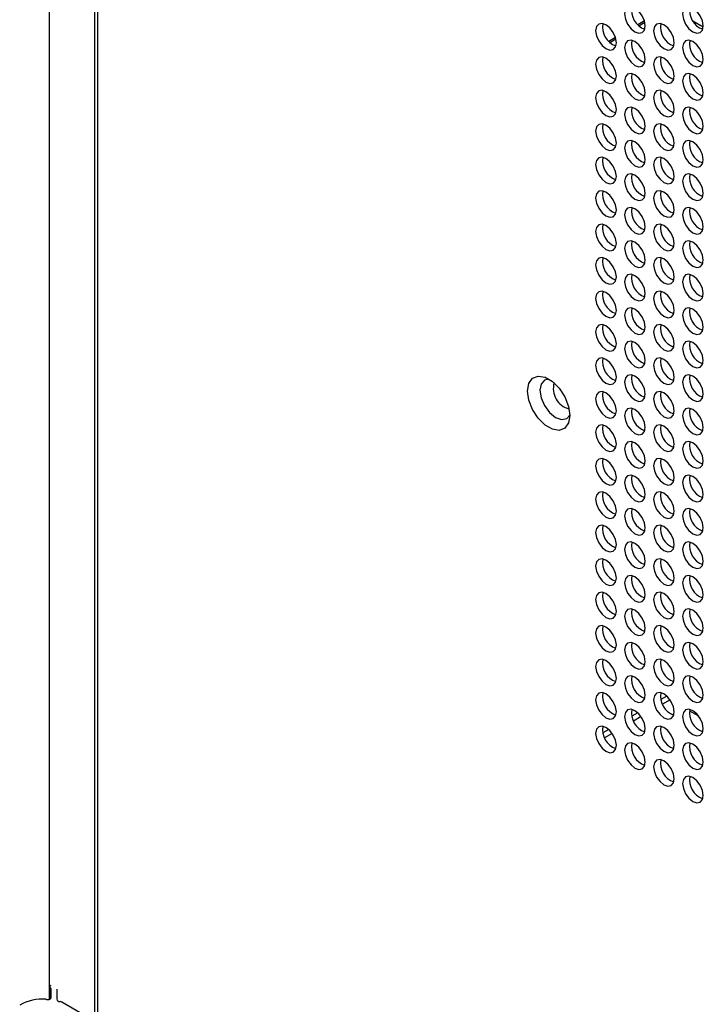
# Model space of a CAD drawing. Header units: millimetres. Extents: x 256 to 1374, y 313 to 1176.
# Tile 150 of 212: x 1109 to 1132, y 976 to 1009. Entities that reach past the tile are written whole.
import ezdxf

# ---------------------------------------------------------------- set-up
doc = ezdxf.new("R2010")
doc.units = ezdxf.units.MM

msp = doc.modelspace()

# ---------------------------------------------------------------- linework, layer by layer
at = {"color": 7, "linetype": 'Continuous', "lineweight": 30}
for p, q in [((1111.087, 1033.8488), (1111.087, 907.9001)), ((1111.1846, 1033.7127), (1111.1846, 907.764)), ((1109.5555, 975.9632), (1109.5555, 1029.1916)), ((1129.8717, 1009.3925), (1129.6444, 1009.2612)), ((1129.6791, 1009.2268), (1129.8842, 1009.3452)), ((1129.8617, 1009.1145), (1129.8901, 1009.1309)), ((1128.8817, 1008.8209), (1128.6544, 1008.6897)), ((1128.689, 1008.6552), (1128.8942, 1008.7737)), ((1128.8716, 1008.5429), (1128.9002, 1008.5594)), ((1130.6321, 986.325), (1130.4313, 986.2091)), ((1130.7482, 986.1915), (1130.4888, 986.0418)), ((1129.642, 985.7534), (1129.4413, 985.6376)), ((1129.7581, 985.62), (1129.4988, 985.4703)), ((1128.6519, 985.1819), (1128.4513, 985.066)), ((1128.7681, 985.0484), (1128.5087, 984.8987)), ((1109.5587, 976.3813), (1109.5587, 975.9645)), ((1109.5988, 976.3223), (1109.5988, 976.0107)), ((1109.7988, 976.3121), (1109.8022, 976.3136)), ((1109.7988, 976.3121), (1109.7988, 975.9744)), ((1111.087, 975.2181), (1109.974, 975.8607))]:
    msp.add_line(p, q, dxfattribs=at)
at = {"color": 8, "linetype": 'Continuous', "lineweight": 30}
for p, q in [((1131.5215, 1009.3972), (1131.8784, 1009.1911)), ((1131.4133, 985.8245), (1131.717, 985.6491))]:
    msp.add_line(p, q, dxfattribs=at)
at = {"color": 7, "linetype": 'Continuous', "lineweight": 30, "flags": 128}
for points in [[(1129.8994, 1009.2183), (1129.8724, 1009.39), (1129.7958, 1009.5667), (1129.6811, 1009.7215), (1129.5458, 1009.8306), (1129.4105, 1009.8777), (1129.2958, 1009.8554), (1129.2192, 1009.7672), (1129.1922, 1009.6265), (1129.2192, 1009.4547), (1129.2958, 1009.278), (1129.4105, 1009.1233), (1129.5458, 1009.0141), (1129.6811, 1008.9671), (1129.7958, 1008.9894), (1129.8724, 1009.0776), (1129.8994, 1009.2183)], [(1131.8793, 1009.2185), (1131.8523, 1009.3902), (1131.7757, 1009.5669), (1131.661, 1009.7216), (1131.5257, 1009.8308), (1131.3904, 1009.8779), (1131.2757, 1009.8556), (1131.1991, 1009.7674), (1131.1721, 1009.6267), (1131.1991, 1009.4549), (1131.2757, 1009.2782), (1131.3904, 1009.1235), (1131.5257, 1009.0143), (1131.661, 1008.9673), (1131.7757, 1008.9896), (1131.8523, 1009.0778), (1131.8793, 1009.2185)], [(1128.9094, 1008.6466), (1128.8825, 1008.8184), (1128.8059, 1008.9951), (1128.6912, 1009.1498), (1128.5559, 1009.259), (1128.4206, 1009.306), (1128.3059, 1009.2837), (1128.2292, 1009.1955), (1128.2023, 1009.0548), (1128.2292, 1008.883), (1128.3059, 1008.7063), (1128.4206, 1008.5516), (1128.5559, 1008.4424), (1128.6912, 1008.3954), (1128.8059, 1008.4177), (1128.8825, 1008.5059), (1128.9094, 1008.6466)], [(1130.8893, 1008.6468), (1130.8624, 1008.8186), (1130.7858, 1008.9953), (1130.6711, 1009.15), (1130.5358, 1009.2592), (1130.4005, 1009.3062), (1130.2858, 1009.2839), (1130.2091, 1009.1957), (1130.1822, 1009.055), (1130.2091, 1008.8832), (1130.2858, 1008.7065), (1130.4005, 1008.5518), (1130.5358, 1008.4426), (1130.6711, 1008.3956), (1130.7858, 1008.4179), (1130.8624, 1008.5061), (1130.8893, 1008.6468)], [(1129.8994, 1008.0751), (1129.8724, 1008.2469), (1129.7958, 1008.4236), (1129.6811, 1008.5783), (1129.5458, 1008.6875), (1129.4105, 1008.7345), (1129.2958, 1008.7122), (1129.2192, 1008.624), (1129.1922, 1008.4833), (1129.2192, 1008.3115), (1129.2958, 1008.1348), (1129.4105, 1007.9801), (1129.5458, 1007.871), (1129.6811, 1007.8239), (1129.7958, 1007.8462), (1129.8724, 1007.9344), (1129.8994, 1008.0751)], [(1131.8793, 1008.0753), (1131.8523, 1008.2471), (1131.7757, 1008.4238), (1131.661, 1008.5785), (1131.5257, 1008.6877), (1131.3904, 1008.7347), (1131.2757, 1008.7124), (1131.1991, 1008.6242), (1131.1721, 1008.4835), (1131.1991, 1008.3117), (1131.2757, 1008.135), (1131.3904, 1007.9803), (1131.5257, 1007.8711), (1131.661, 1007.8241), (1131.7757, 1007.8464), (1131.8523, 1007.9346), (1131.8793, 1008.0753)], [(1128.9094, 1007.5034), (1128.8825, 1007.6752), (1128.8059, 1007.8519), (1128.6912, 1008.0066), (1128.5559, 1008.1158), (1128.4206, 1008.1628), (1128.3059, 1008.1406), (1128.2292, 1008.0524), (1128.2023, 1007.9117), (1128.2292, 1007.7399), (1128.3059, 1007.5632), (1128.4206, 1007.4085), (1128.5559, 1007.2993), (1128.6912, 1007.2522), (1128.8059, 1007.2745), (1128.8825, 1007.3627), (1128.9094, 1007.5034)], [(1130.8893, 1007.5036), (1130.8624, 1007.6754), (1130.7858, 1007.8521), (1130.6711, 1008.0068), (1130.5358, 1008.116), (1130.4005, 1008.163), (1130.2858, 1008.1407), (1130.2091, 1008.0525), (1130.1822, 1007.9118), (1130.2091, 1007.7401), (1130.2858, 1007.5634), (1130.4005, 1007.4086), (1130.5358, 1007.2995), (1130.6711, 1007.2524), (1130.7858, 1007.2747), (1130.8624, 1007.3629), (1130.8893, 1007.5036)], [(1129.8994, 1006.932), (1129.8724, 1007.1037), (1129.7958, 1007.2804), (1129.6811, 1007.4351), (1129.5458, 1007.5443), (1129.4105, 1007.5914), (1129.2958, 1007.5691), (1129.2192, 1007.4809), (1129.1922, 1007.3402), (1129.2192, 1007.1684), (1129.2958, 1006.9917), (1129.4105, 1006.837), (1129.5458, 1006.7278), (1129.6811, 1006.6808), (1129.7958, 1006.703), (1129.8724, 1006.7913), (1129.8994, 1006.932)], [(1131.8793, 1006.9321), (1131.8523, 1007.1039), (1131.7757, 1007.2806), (1131.661, 1007.4353), (1131.5257, 1007.5445), (1131.3904, 1007.5915), (1131.2757, 1007.5693), (1131.1991, 1007.4811), (1131.1721, 1007.3404), (1131.1991, 1007.1686), (1131.2757, 1006.9919), (1131.3904, 1006.8372), (1131.5257, 1006.728), (1131.661, 1006.6809), (1131.7757, 1006.7032), (1131.8523, 1006.7914), (1131.8793, 1006.9321)], [(1128.9094, 1006.3603), (1128.8825, 1006.5321), (1128.8059, 1006.7088), (1128.6912, 1006.8635), (1128.5559, 1006.9727), (1128.4206, 1007.0197), (1128.3059, 1006.9974), (1128.2292, 1006.9092), (1128.2023, 1006.7685), (1128.2292, 1006.5967), (1128.3059, 1006.42), (1128.4206, 1006.2653), (1128.5559, 1006.1561), (1128.6912, 1006.1091), (1128.8059, 1006.1314), (1128.8825, 1006.2196), (1128.9094, 1006.3603)], [(1130.8893, 1006.3605), (1130.8624, 1006.5322), (1130.7858, 1006.7089), (1130.6711, 1006.8637), (1130.5358, 1006.9728), (1130.4005, 1007.0199), (1130.2858, 1006.9976), (1130.2091, 1006.9094), (1130.1822, 1006.7687), (1130.2091, 1006.5969), (1130.2858, 1006.4202), (1130.4005, 1006.2655), (1130.5358, 1006.1563), (1130.6711, 1006.1093), (1130.7858, 1006.1316), (1130.8624, 1006.2198), (1130.8893, 1006.3605)], [(1129.8994, 1005.7888), (1129.8724, 1005.9606), (1129.7958, 1006.1373), (1129.6811, 1006.292), (1129.5458, 1006.4012), (1129.4105, 1006.4482), (1129.2958, 1006.4259), (1129.2192, 1006.3377), (1129.1922, 1006.197), (1129.2192, 1006.0252), (1129.2958, 1005.8485), (1129.4105, 1005.6938), (1129.5458, 1005.5846), (1129.6811, 1005.5376), (1129.7958, 1005.5599), (1129.8724, 1005.6481), (1129.8994, 1005.7888)], [(1131.8793, 1005.789), (1131.8523, 1005.9608), (1131.7757, 1006.1375), (1131.661, 1006.2922), (1131.5257, 1006.4014), (1131.3904, 1006.4484), (1131.2757, 1006.4261), (1131.1991, 1006.3379), (1131.1721, 1006.1972), (1131.1991, 1006.0254), (1131.2757, 1005.8487), (1131.3904, 1005.694), (1131.5257, 1005.5848), (1131.661, 1005.5378), (1131.7757, 1005.5601), (1131.8523, 1005.6483), (1131.8793, 1005.789)], [(1128.9094, 1005.2171), (1128.8825, 1005.3889), (1128.8059, 1005.5656), (1128.6912, 1005.7203), (1128.5559, 1005.8295), (1128.4206, 1005.8765), (1128.3059, 1005.8542), (1128.2292, 1005.766), (1128.2023, 1005.6253), (1128.2292, 1005.4536), (1128.3059, 1005.2769), (1128.4206, 1005.1221), (1128.5559, 1005.013), (1128.6912, 1004.9659), (1128.8059, 1004.9882), (1128.8825, 1005.0764), (1128.9094, 1005.2171)], [(1130.8893, 1005.2173), (1130.8624, 1005.3891), (1130.7858, 1005.5658), (1130.6711, 1005.7205), (1130.5358, 1005.8297), (1130.4005, 1005.8767), (1130.2858, 1005.8544), (1130.2091, 1005.7662), (1130.1822, 1005.6255), (1130.2091, 1005.4537), (1130.2858, 1005.2771), (1130.4005, 1005.1223), (1130.5358, 1005.0131), (1130.6711, 1004.9661), (1130.7858, 1004.9884), (1130.8624, 1005.0766), (1130.8893, 1005.2173)], [(1129.8994, 1004.6456), (1129.8724, 1004.8174), (1129.7958, 1004.9941), (1129.6811, 1005.1488), (1129.5458, 1005.258), (1129.4105, 1005.305), (1129.2958, 1005.2828), (1129.2192, 1005.1946), (1129.1922, 1005.0538), (1129.2192, 1004.8821), (1129.2958, 1004.7054), (1129.4105, 1004.5507), (1129.5458, 1004.4415), (1129.6811, 1004.3944), (1129.7958, 1004.4167), (1129.8724, 1004.5049), (1129.8994, 1004.6456)], [(1131.8793, 1004.6458), (1131.8523, 1004.8176), (1131.7757, 1004.9943), (1131.661, 1005.149), (1131.5257, 1005.2582), (1131.3904, 1005.3052), (1131.2757, 1005.2829), (1131.1991, 1005.1947), (1131.1721, 1005.054), (1131.1991, 1004.8823), (1131.2757, 1004.7056), (1131.3904, 1004.5508), (1131.5257, 1004.4417), (1131.661, 1004.3946), (1131.7757, 1004.4169), (1131.8523, 1004.5051), (1131.8793, 1004.6458)], [(1128.9094, 1004.074), (1128.8825, 1004.2457), (1128.8059, 1004.4224), (1128.6912, 1004.5772), (1128.5559, 1004.6863), (1128.4206, 1004.7334), (1128.3059, 1004.7111), (1128.2292, 1004.6229), (1128.2023, 1004.4822), (1128.2292, 1004.3104), (1128.3059, 1004.1337), (1128.4206, 1003.979), (1128.5559, 1003.8698), (1128.6912, 1003.8228), (1128.8059, 1003.8451), (1128.8825, 1003.9333), (1128.9094, 1004.074)], [(1130.8893, 1004.0742), (1130.8624, 1004.2459), (1130.7858, 1004.4226), (1130.6711, 1004.5773), (1130.5358, 1004.6865), (1130.4005, 1004.7336), (1130.2858, 1004.7113), (1130.2091, 1004.6231), (1130.1822, 1004.4824), (1130.2091, 1004.3106), (1130.2858, 1004.1339), (1130.4005, 1003.9792), (1130.5358, 1003.87), (1130.6711, 1003.823), (1130.7858, 1003.8453), (1130.8624, 1003.9335), (1130.8893, 1004.0742)], [(1129.8994, 1003.5025), (1129.8724, 1003.6743), (1129.7958, 1003.851), (1129.6811, 1004.0057), (1129.5458, 1004.1149), (1129.4105, 1004.1619), (1129.2958, 1004.1396), (1129.2192, 1004.0514), (1129.1922, 1003.9107), (1129.2192, 1003.7389), (1129.2958, 1003.5622), (1129.4105, 1003.4075), (1129.5458, 1003.2983), (1129.6811, 1003.2513), (1129.7958, 1003.2736), (1129.8724, 1003.3618), (1129.8994, 1003.5025)], [(1131.8793, 1003.5027), (1131.8523, 1003.6744), (1131.7757, 1003.8511), (1131.661, 1004.0059), (1131.5257, 1004.115), (1131.3904, 1004.1621), (1131.2757, 1004.1398), (1131.1991, 1004.0516), (1131.1721, 1003.9109), (1131.1991, 1003.7391), (1131.2757, 1003.5624), (1131.3904, 1003.4077), (1131.5257, 1003.2985), (1131.661, 1003.2515), (1131.7757, 1003.2738), (1131.8523, 1003.362), (1131.8793, 1003.5027)], [(1128.9094, 1002.9308), (1128.8825, 1003.1026), (1128.8059, 1003.2793), (1128.6912, 1003.434), (1128.5559, 1003.5432), (1128.4206, 1003.5902), (1128.3059, 1003.5679), (1128.2292, 1003.4797), (1128.2023, 1003.339), (1128.2292, 1003.1672), (1128.3059, 1002.9906), (1128.4206, 1002.8358), (1128.5559, 1002.7266), (1128.6912, 1002.6796), (1128.8059, 1002.7019), (1128.8825, 1002.7901), (1128.9094, 1002.9308)], [(1130.8893, 1002.931), (1130.8624, 1003.1028), (1130.7858, 1003.2795), (1130.6711, 1003.4342), (1130.5358, 1003.5434), (1130.4005, 1003.5904), (1130.2858, 1003.5681), (1130.2091, 1003.4799), (1130.1822, 1003.3392), (1130.2091, 1003.1674), (1130.2858, 1002.9907), (1130.4005, 1002.836), (1130.5358, 1002.7268), (1130.6711, 1002.6798), (1130.7858, 1002.7021), (1130.8624, 1002.7903), (1130.8893, 1002.931)], [(1129.8994, 1002.3593), (1129.8724, 1002.5311), (1129.7958, 1002.7078), (1129.6811, 1002.8625), (1129.5458, 1002.9717), (1129.4105, 1003.0187), (1129.2958, 1002.9964), (1129.2192, 1002.9082), (1129.1922, 1002.7675), (1129.2192, 1002.5958), (1129.2958, 1002.4191), (1129.4105, 1002.2643), (1129.5458, 1002.1552), (1129.6811, 1002.1081), (1129.7958, 1002.1304), (1129.8724, 1002.2186), (1129.8994, 1002.3593)], [(1131.8793, 1002.3595), (1131.8523, 1002.5313), (1131.7757, 1002.708), (1131.661, 1002.8627), (1131.5257, 1002.9719), (1131.3904, 1003.0189), (1131.2757, 1002.9966), (1131.1991, 1002.9084), (1131.1721, 1002.7677), (1131.1991, 1002.5959), (1131.2757, 1002.4192), (1131.3904, 1002.2645), (1131.5257, 1002.1553), (1131.661, 1002.1083), (1131.7757, 1002.1306), (1131.8523, 1002.2188), (1131.8793, 1002.3595)], [(1128.9094, 1001.7877), (1128.8825, 1001.9594), (1128.8059, 1002.1361), (1128.6912, 1002.2908), (1128.5559, 1002.4), (1128.4206, 1002.4471), (1128.3059, 1002.4248), (1128.2292, 1002.3366), (1128.2023, 1002.1959), (1128.2292, 1002.0241), (1128.3059, 1001.8474), (1128.4206, 1001.6927), (1128.5559, 1001.5835), (1128.6912, 1001.5365), (1128.8059, 1001.5587), (1128.8825, 1001.647), (1128.9094, 1001.7877)], [(1130.8893, 1001.7878), (1130.8624, 1001.9596), (1130.7858, 1002.1363), (1130.6711, 1002.291), (1130.5358, 1002.4002), (1130.4005, 1002.4472), (1130.2858, 1002.425), (1130.2091, 1002.3368), (1130.1822, 1002.1961), (1130.2091, 1002.0243), (1130.2858, 1001.8476), (1130.4005, 1001.6929), (1130.5358, 1001.5837), (1130.6711, 1001.5366), (1130.7858, 1001.5589), (1130.8624, 1001.6471), (1130.8893, 1001.7878)], [(1129.8994, 1001.2162), (1129.8724, 1001.388), (1129.7958, 1001.5646), (1129.6811, 1001.7194), (1129.5458, 1001.8285), (1129.4105, 1001.8756), (1129.2958, 1001.8533), (1129.2192, 1001.7651), (1129.1922, 1001.6244), (1129.2192, 1001.4526), (1129.2958, 1001.2759), (1129.4105, 1001.1212), (1129.5458, 1001.012), (1129.6811, 1000.965), (1129.7958, 1000.9873), (1129.8724, 1001.0755), (1129.8994, 1001.2162)], [(1131.8793, 1001.2164), (1131.8523, 1001.3881), (1131.7757, 1001.5648), (1131.661, 1001.7195), (1131.5257, 1001.8287), (1131.3904, 1001.8758), (1131.2757, 1001.8535), (1131.1991, 1001.7653), (1131.1721, 1001.6246), (1131.1991, 1001.4528), (1131.2757, 1001.2761), (1131.3904, 1001.1214), (1131.5257, 1001.0122), (1131.661, 1000.9652), (1131.7757, 1000.9874), (1131.8523, 1001.0757), (1131.8793, 1001.2164)], [(1128.9094, 1000.6445), (1128.8825, 1000.8163), (1128.8059, 1000.993), (1128.6912, 1001.1477), (1128.5559, 1001.2569), (1128.4206, 1001.3039), (1128.3059, 1001.2816), (1128.2292, 1001.1934), (1128.2023, 1001.0527), (1128.2292, 1000.8809), (1128.3059, 1000.7042), (1128.4206, 1000.5495), (1128.5559, 1000.4403), (1128.6912, 1000.3933), (1128.8059, 1000.4156), (1128.8825, 1000.5038), (1128.9094, 1000.6445)], [(1130.8893, 1000.6447), (1130.8624, 1000.8165), (1130.7858, 1000.9932), (1130.6711, 1001.1479), (1130.5358, 1001.2571), (1130.4005, 1001.3041), (1130.2858, 1001.2818), (1130.2091, 1001.1936), (1130.1822, 1001.0529), (1130.2091, 1000.8811), (1130.2858, 1000.7044), (1130.4005, 1000.5497), (1130.5358, 1000.4405), (1130.6711, 1000.3935), (1130.7858, 1000.4158), (1130.8624, 1000.504), (1130.8893, 1000.6447)], [(1129.8994, 1000.073), (1129.8724, 1000.2448), (1129.7958, 1000.4215), (1129.6811, 1000.5762), (1129.5458, 1000.6854), (1129.4105, 1000.7324), (1129.2958, 1000.7101), (1129.2192, 1000.6219), (1129.1922, 1000.4812), (1129.2192, 1000.3094), (1129.2958, 1000.1328), (1129.4105, 999.978), (1129.5458, 999.8688), (1129.6811, 999.8218), (1129.7958, 999.8441), (1129.8724, 999.9323), (1129.8994, 1000.073)], [(1131.8793, 1000.0732), (1131.8523, 1000.245), (1131.7757, 1000.4217), (1131.661, 1000.5764), (1131.5257, 1000.6856), (1131.3904, 1000.7326), (1131.2757, 1000.7103), (1131.1991, 1000.6221), (1131.1721, 1000.4814), (1131.1991, 1000.3096), (1131.2757, 1000.1329), (1131.3904, 999.9782), (1131.5257, 999.869), (1131.661, 999.822), (1131.7757, 999.8443), (1131.8523, 999.9325), (1131.8793, 1000.0732)], [(1128.9094, 999.5013), (1128.8825, 999.6731), (1128.8059, 999.8498), (1128.6912, 1000.0045), (1128.5559, 1000.1137), (1128.4206, 1000.1607), (1128.3059, 1000.1385), (1128.2292, 1000.0503), (1128.2023, 999.9095), (1128.2292, 999.7378), (1128.3059, 999.5611), (1128.4206, 999.4064), (1128.5559, 999.2972), (1128.6912, 999.2501), (1128.8059, 999.2724), (1128.8825, 999.3606), (1128.9094, 999.5013)], [(1130.8893, 999.5015), (1130.8624, 999.6733), (1130.7858, 999.85), (1130.6711, 1000.0047), (1130.5358, 1000.1139), (1130.4005, 1000.1609), (1130.2858, 1000.1386), (1130.2091, 1000.0504), (1130.1822, 999.9097), (1130.2091, 999.738), (1130.2858, 999.5613), (1130.4005, 999.4065), (1130.5358, 999.2974), (1130.6711, 999.2503), (1130.7858, 999.2726), (1130.8624, 999.3608), (1130.8893, 999.5015)], [(1129.8994, 998.9299), (1129.8724, 999.1016), (1129.7958, 999.2783), (1129.6811, 999.433), (1129.5458, 999.5422), (1129.4105, 999.5893), (1129.2958, 999.567), (1129.2192, 999.4788), (1129.1922, 999.3381), (1129.2192, 999.1663), (1129.2958, 998.9896), (1129.4105, 998.8349), (1129.5458, 998.7257), (1129.6811, 998.6787), (1129.7958, 998.7009), (1129.8724, 998.7892), (1129.8994, 998.9299)], [(1131.8793, 998.93), (1131.8523, 999.1018), (1131.7757, 999.2785), (1131.661, 999.4332), (1131.5257, 999.5424), (1131.3904, 999.5894), (1131.2757, 999.5672), (1131.1991, 999.4789), (1131.1721, 999.3382), (1131.1991, 999.1665), (1131.2757, 998.9898), (1131.3904, 998.8351), (1131.5257, 998.7259), (1131.661, 998.6789), (1131.7757, 998.7011), (1131.8523, 998.7893), (1131.8793, 998.93)], [(1128.9094, 998.3582), (1128.8825, 998.53), (1128.8059, 998.7067), (1128.6912, 998.8614), (1128.5559, 998.9706), (1128.4206, 999.0176), (1128.3059, 998.9953), (1128.2292, 998.9071), (1128.2023, 998.7664), (1128.2292, 998.5946), (1128.3059, 998.4179), (1128.4206, 998.2632), (1128.5559, 998.154), (1128.6912, 998.107), (1128.8059, 998.1293), (1128.8825, 998.2175), (1128.9094, 998.3582)], [(1130.8893, 998.3584), (1130.8624, 998.5301), (1130.7858, 998.7068), (1130.6711, 998.8616), (1130.5358, 998.9707), (1130.4005, 999.0178), (1130.2858, 998.9955), (1130.2091, 998.9073), (1130.1822, 998.7666), (1130.2091, 998.5948), (1130.2858, 998.4181), (1130.4005, 998.2634), (1130.5358, 998.1542), (1130.6711, 998.1072), (1130.7858, 998.1295), (1130.8624, 998.2177), (1130.8893, 998.3584)], [(1129.8994, 997.7867), (1129.8724, 997.9585), (1129.7958, 998.1352), (1129.6811, 998.2899), (1129.5458, 998.3991), (1129.4105, 998.4461), (1129.2958, 998.4238), (1129.2192, 998.3356), (1129.1922, 998.1949), (1129.2192, 998.0231), (1129.2958, 997.8464), (1129.4105, 997.6917), (1129.5458, 997.5825), (1129.6811, 997.5355), (1129.7958, 997.5578), (1129.8724, 997.646), (1129.8994, 997.7867)], [(1131.8793, 997.7869), (1131.8523, 997.9587), (1131.7757, 998.1354), (1131.661, 998.2901), (1131.5257, 998.3993), (1131.3904, 998.4463), (1131.2757, 998.424), (1131.1991, 998.3358), (1131.1721, 998.1951), (1131.1991, 998.0233), (1131.2757, 997.8466), (1131.3904, 997.6919), (1131.5257, 997.5827), (1131.661, 997.5357), (1131.7757, 997.558), (1131.8523, 997.6462), (1131.8793, 997.7869)], [(1128.9094, 997.215), (1128.8825, 997.3868), (1128.8059, 997.5635), (1128.6912, 997.7182), (1128.5559, 997.8274), (1128.4206, 997.8744), (1128.3059, 997.8521), (1128.2292, 997.7639), (1128.2023, 997.6232), (1128.2292, 997.4515), (1128.3059, 997.2748), (1128.4206, 997.12), (1128.5559, 997.0109), (1128.6912, 996.9638), (1128.8059, 996.9861), (1128.8825, 997.0743), (1128.9094, 997.215)], [(1130.8893, 997.2152), (1130.8624, 997.387), (1130.7858, 997.5637), (1130.6711, 997.7184), (1130.5358, 997.8276), (1130.4005, 997.8746), (1130.2858, 997.8523), (1130.2091, 997.7641), (1130.1822, 997.6234), (1130.2091, 997.4516), (1130.2858, 997.2749), (1130.4005, 997.1202), (1130.5358, 997.0111), (1130.6711, 996.964), (1130.7858, 996.9863), (1130.8624, 997.0745), (1130.8893, 997.2152)], [(1127.3184, 995.9125), (1127.2751, 995.6536), (1127.1502, 995.476), (1126.959, 995.4011), (1126.7244, 995.4379), (1126.4747, 995.582), (1126.2401, 995.8161), (1126.0488, 996.1118), (1125.924, 996.4336), (1125.8806, 996.7425), (1125.924, 997.0014), (1126.0488, 997.179), (1126.2401, 997.2539), (1126.4747, 997.2171), (1126.7244, 997.073), (1126.959, 996.8389), (1127.1502, 996.5432), (1127.2751, 996.2215), (1127.3184, 995.9125)], [(1126.6062, 997.1538), (1126.4571, 997.1185), (1126.3412, 996.9851), (1126.3005, 996.7723), (1126.3412, 996.5125), (1126.4571, 996.2452), (1126.6306, 996.0112), (1126.8352, 995.8461), (1127.0399, 995.7749), (1127.2133, 995.8087), (1127.3184, 995.9201)], [(1129.8994, 996.6435), (1129.8724, 996.8153), (1129.7958, 996.992), (1129.6811, 997.1467), (1129.5458, 997.2559), (1129.4105, 997.3029), (1129.2958, 997.2807), (1129.2192, 997.1925), (1129.1922, 997.0518), (1129.2192, 996.88), (1129.2958, 996.7033), (1129.4105, 996.5486), (1129.5458, 996.4394), (1129.6811, 996.3924), (1129.7958, 996.4146), (1129.8724, 996.5028), (1129.8994, 996.6435)], [(1131.8793, 996.6437), (1131.8523, 996.8155), (1131.7757, 996.9922), (1131.661, 997.1469), (1131.5257, 997.2561), (1131.3904, 997.3031), (1131.2757, 997.2808), (1131.1991, 997.1926), (1131.1721, 997.0519), (1131.1991, 996.8802), (1131.2757, 996.7035), (1131.3904, 996.5487), (1131.5257, 996.4396), (1131.661, 996.3925), (1131.7757, 996.4148), (1131.8523, 996.503), (1131.8793, 996.6437)], [(1128.9094, 996.0719), (1128.8825, 996.2437), (1128.8059, 996.4203), (1128.6912, 996.5751), (1128.5559, 996.6842), (1128.4206, 996.7313), (1128.3059, 996.709), (1128.2292, 996.6208), (1128.2023, 996.4801), (1128.2292, 996.3083), (1128.3059, 996.1316), (1128.4206, 995.9769), (1128.5559, 995.8677), (1128.6912, 995.8207), (1128.8059, 995.843), (1128.8825, 995.9312), (1128.9094, 996.0719)], [(1130.8893, 996.0721), (1130.8624, 996.2438), (1130.7858, 996.4205), (1130.6711, 996.5752), (1130.5358, 996.6844), (1130.4005, 996.7315), (1130.2858, 996.7092), (1130.2091, 996.621), (1130.1822, 996.4803), (1130.2091, 996.3085), (1130.2858, 996.1318), (1130.4005, 995.9771), (1130.5358, 995.8679), (1130.6711, 995.8209), (1130.7858, 995.8432), (1130.8624, 995.9314), (1130.8893, 996.0721)], [(1129.8994, 995.5004), (1129.8724, 995.6722), (1129.7958, 995.8489), (1129.6811, 996.0036), (1129.5458, 996.1128), (1129.4105, 996.1598), (1129.2958, 996.1375), (1129.2192, 996.0493), (1129.1922, 995.9086), (1129.2192, 995.7368), (1129.2958, 995.5601), (1129.4105, 995.4054), (1129.5458, 995.2962), (1129.6811, 995.2492), (1129.7958, 995.2715), (1129.8724, 995.3597), (1129.8994, 995.5004)], [(1131.8793, 995.5006), (1131.8523, 995.6724), (1131.7757, 995.849), (1131.661, 996.0038), (1131.5257, 996.1129), (1131.3904, 996.16), (1131.2757, 996.1377), (1131.1991, 996.0495), (1131.1721, 995.9088), (1131.1991, 995.737), (1131.2757, 995.5603), (1131.3904, 995.4056), (1131.5257, 995.2964), (1131.661, 995.2494), (1131.7757, 995.2717), (1131.8523, 995.3599), (1131.8793, 995.5006)], [(1128.9094, 994.9287), (1128.8825, 995.1005), (1128.8059, 995.2772), (1128.6912, 995.4319), (1128.5559, 995.5411), (1128.4206, 995.5881), (1128.3059, 995.5658), (1128.2292, 995.4776), (1128.2023, 995.3369), (1128.2292, 995.1651), (1128.3059, 994.9884), (1128.4206, 994.8337), (1128.5559, 994.7245), (1128.6912, 994.6775), (1128.8059, 994.6998), (1128.8825, 994.788), (1128.9094, 994.9287)], [(1130.8893, 994.9289), (1130.8624, 995.1007), (1130.7858, 995.2774), (1130.6711, 995.4321), (1130.5358, 995.5413), (1130.4005, 995.5883), (1130.2858, 995.566), (1130.2091, 995.4778), (1130.1822, 995.3371), (1130.2091, 995.1653), (1130.2858, 994.9886), (1130.4005, 994.8339), (1130.5358, 994.7247), (1130.6711, 994.6777), (1130.7858, 994.7), (1130.8624, 994.7882), (1130.8893, 994.9289)], [(1129.8994, 994.3572), (1129.8724, 994.529), (1129.7958, 994.7057), (1129.6811, 994.8604), (1129.5458, 994.9696), (1129.4105, 995.0166), (1129.2958, 994.9943), (1129.2192, 994.9061), (1129.1922, 994.7654), (1129.2192, 994.5937), (1129.2958, 994.417), (1129.4105, 994.2622), (1129.5458, 994.1531), (1129.6811, 994.106), (1129.7958, 994.1283), (1129.8724, 994.2165), (1129.8994, 994.3572)], [(1131.8793, 994.3574), (1131.8523, 994.5292), (1131.7757, 994.7059), (1131.661, 994.8606), (1131.5257, 994.9698), (1131.3904, 995.0168), (1131.2757, 994.9945), (1131.1991, 994.9063), (1131.1721, 994.7656), (1131.1991, 994.5938), (1131.2757, 994.4172), (1131.3904, 994.2624), (1131.5257, 994.1532), (1131.661, 994.1062), (1131.7757, 994.1285), (1131.8523, 994.2167), (1131.8793, 994.3574)], [(1128.9094, 993.7856), (1128.8825, 993.9573), (1128.8059, 994.134), (1128.6912, 994.2887), (1128.5559, 994.3979), (1128.4206, 994.445), (1128.3059, 994.4227), (1128.2292, 994.3345), (1128.2023, 994.1938), (1128.2292, 994.022), (1128.3059, 993.8453), (1128.4206, 993.6906), (1128.5559, 993.5814), (1128.6912, 993.5344), (1128.8059, 993.5566), (1128.8825, 993.6449), (1128.9094, 993.7856)], [(1130.8893, 993.7857), (1130.8624, 993.9575), (1130.7858, 994.1342), (1130.6711, 994.2889), (1130.5358, 994.3981), (1130.4005, 994.4451), (1130.2858, 994.4229), (1130.2091, 994.3346), (1130.1822, 994.1939), (1130.2091, 994.0222), (1130.2858, 993.8455), (1130.4005, 993.6908), (1130.5358, 993.5816), (1130.6711, 993.5345), (1130.7858, 993.5568), (1130.8624, 993.645), (1130.8893, 993.7857)], [(1129.8994, 993.2141), (1129.8724, 993.3858), (1129.7958, 993.5625), (1129.6811, 993.7173), (1129.5458, 993.8264), (1129.4105, 993.8735), (1129.2958, 993.8512), (1129.2192, 993.763), (1129.1922, 993.6223), (1129.2192, 993.4505), (1129.2958, 993.2738), (1129.4105, 993.1191), (1129.5458, 993.0099), (1129.6811, 992.9629), (1129.7958, 992.9852), (1129.8724, 993.0734), (1129.8994, 993.2141)], [(1131.8793, 993.2143), (1131.8523, 993.386), (1131.7757, 993.5627), (1131.661, 993.7174), (1131.5257, 993.8266), (1131.3904, 993.8737), (1131.2757, 993.8514), (1131.1991, 993.7632), (1131.1721, 993.6225), (1131.1991, 993.4507), (1131.2757, 993.274), (1131.3904, 993.1193), (1131.5257, 993.0101), (1131.661, 992.9631), (1131.7757, 992.9853), (1131.8523, 993.0736), (1131.8793, 993.2143)], [(1128.9094, 992.6424), (1128.8825, 992.8142), (1128.8059, 992.9909), (1128.6912, 993.1456), (1128.5559, 993.2548), (1128.4206, 993.3018), (1128.3059, 993.2795), (1128.2292, 993.1913), (1128.2023, 993.0506), (1128.2292, 992.8788), (1128.3059, 992.7021), (1128.4206, 992.5474), (1128.5559, 992.4382), (1128.6912, 992.3912), (1128.8059, 992.4135), (1128.8825, 992.5017), (1128.9094, 992.6424)], [(1130.8893, 992.6426), (1130.8624, 992.8144), (1130.7858, 992.9911), (1130.6711, 993.1458), (1130.5358, 993.255), (1130.4005, 993.302), (1130.2858, 993.2797), (1130.2091, 993.1915), (1130.1822, 993.0508), (1130.2091, 992.879), (1130.2858, 992.7023), (1130.4005, 992.5476), (1130.5358, 992.4384), (1130.6711, 992.3914), (1130.7858, 992.4137), (1130.8624, 992.5019), (1130.8893, 992.6426)], [(1129.8994, 992.0709), (1129.8724, 992.2427), (1129.7958, 992.4194), (1129.6811, 992.5741), (1129.5458, 992.6833), (1129.4105, 992.7303), (1129.2958, 992.708), (1129.2192, 992.6198), (1129.1922, 992.4791), (1129.2192, 992.3073), (1129.2958, 992.1306), (1129.4105, 991.9759), (1129.5458, 991.8667), (1129.6811, 991.8197), (1129.7958, 991.842), (1129.8724, 991.9302), (1129.8994, 992.0709)], [(1131.8793, 992.0711), (1131.8523, 992.2429), (1131.7757, 992.4196), (1131.661, 992.5743), (1131.5257, 992.6835), (1131.3904, 992.7305), (1131.2757, 992.7082), (1131.1991, 992.62), (1131.1721, 992.4793), (1131.1991, 992.3075), (1131.2757, 992.1308), (1131.3904, 991.9761), (1131.5257, 991.8669), (1131.661, 991.8199), (1131.7757, 991.8422), (1131.8523, 991.9304), (1131.8793, 992.0711)], [(1128.9094, 991.4992), (1128.8825, 991.671), (1128.8059, 991.8477), (1128.6912, 992.0024), (1128.5559, 992.1116), (1128.4206, 992.1586), (1128.3059, 992.1364), (1128.2292, 992.0482), (1128.2023, 991.9074), (1128.2292, 991.7357), (1128.3059, 991.559), (1128.4206, 991.4043), (1128.5559, 991.2951), (1128.6912, 991.248), (1128.8059, 991.2703), (1128.8825, 991.3585), (1128.9094, 991.4992)], [(1130.8893, 991.4994), (1130.8624, 991.6712), (1130.7858, 991.8479), (1130.6711, 992.0026), (1130.5358, 992.1118), (1130.4005, 992.1588), (1130.2858, 992.1365), (1130.2091, 992.0483), (1130.1822, 991.9076), (1130.2091, 991.7359), (1130.2858, 991.5592), (1130.4005, 991.4044), (1130.5358, 991.2953), (1130.6711, 991.2482), (1130.7858, 991.2705), (1130.8624, 991.3587), (1130.8893, 991.4994)], [(1129.8994, 990.9278), (1129.8724, 991.0995), (1129.7958, 991.2762), (1129.6811, 991.4309), (1129.5458, 991.5401), (1129.4105, 991.5872), (1129.2958, 991.5649), (1129.2192, 991.4767), (1129.1922, 991.336), (1129.2192, 991.1642), (1129.2958, 990.9875), (1129.4105, 990.8328), (1129.5458, 990.7236), (1129.6811, 990.6766), (1129.7958, 990.6989), (1129.8724, 990.7871), (1129.8994, 990.9278)], [(1131.8793, 990.9279), (1131.8523, 991.0997), (1131.7757, 991.2764), (1131.661, 991.4311), (1131.5257, 991.5403), (1131.3904, 991.5873), (1131.2757, 991.5651), (1131.1991, 991.4769), (1131.1721, 991.3361), (1131.1991, 991.1644), (1131.2757, 990.9877), (1131.3904, 990.833), (1131.5257, 990.7238), (1131.661, 990.6767), (1131.7757, 990.699), (1131.8523, 990.7872), (1131.8793, 990.9279)], [(1128.9094, 990.3561), (1128.8825, 990.5279), (1128.8059, 990.7046), (1128.6912, 990.8593), (1128.5559, 990.9685), (1128.4206, 991.0155), (1128.3059, 990.9932), (1128.2292, 990.905), (1128.2023, 990.7643), (1128.2292, 990.5925), (1128.3059, 990.4158), (1128.4206, 990.2611), (1128.5559, 990.1519), (1128.6912, 990.1049), (1128.8059, 990.1272), (1128.8825, 990.2154), (1128.9094, 990.3561)], [(1130.8893, 990.3563), (1130.8624, 990.528), (1130.7858, 990.7047), (1130.6711, 990.8595), (1130.5358, 990.9686), (1130.4005, 991.0157), (1130.2858, 990.9934), (1130.2091, 990.9052), (1130.1822, 990.7645), (1130.2091, 990.5927), (1130.2858, 990.416), (1130.4005, 990.2613), (1130.5358, 990.1521), (1130.6711, 990.1051), (1130.7858, 990.1274), (1130.8624, 990.2156), (1130.8893, 990.3563)], [(1129.8994, 989.7846), (1129.8724, 989.9564), (1129.7958, 990.1331), (1129.6811, 990.2878), (1129.5458, 990.397), (1129.4105, 990.444), (1129.2958, 990.4217), (1129.2192, 990.3335), (1129.1922, 990.1928), (1129.2192, 990.021), (1129.2958, 989.8443), (1129.4105, 989.6896), (1129.5458, 989.5804), (1129.6811, 989.5334), (1129.7958, 989.5557), (1129.8724, 989.6439), (1129.8994, 989.7846)], [(1131.8793, 989.7848), (1131.8523, 989.9566), (1131.7757, 990.1333), (1131.661, 990.288), (1131.5257, 990.3972), (1131.3904, 990.4442), (1131.2757, 990.4219), (1131.1991, 990.3337), (1131.1721, 990.193), (1131.1991, 990.0212), (1131.2757, 989.8445), (1131.3904, 989.6898), (1131.5257, 989.5806), (1131.661, 989.5336), (1131.7757, 989.5559), (1131.8523, 989.6441), (1131.8793, 989.7848)], [(1128.9094, 989.2129), (1128.8825, 989.3847), (1128.8059, 989.5614), (1128.6912, 989.7161), (1128.5559, 989.8253), (1128.4206, 989.8723), (1128.3059, 989.85), (1128.2292, 989.7618), (1128.2023, 989.6211), (1128.2292, 989.4494), (1128.3059, 989.2727), (1128.4206, 989.1179), (1128.5559, 989.0088), (1128.6912, 988.9617), (1128.8059, 988.984), (1128.8825, 989.0722), (1128.9094, 989.2129)], [(1130.8893, 989.2131), (1130.8624, 989.3849), (1130.7858, 989.5616), (1130.6711, 989.7163), (1130.5358, 989.8255), (1130.4005, 989.8725), (1130.2858, 989.8502), (1130.2091, 989.762), (1130.1822, 989.6213), (1130.2091, 989.4495), (1130.2858, 989.2728), (1130.4005, 989.1181), (1130.5358, 989.0089), (1130.6711, 988.9619), (1130.7858, 988.9842), (1130.8624, 989.0724), (1130.8893, 989.2131)], [(1129.8994, 988.6414), (1129.8724, 988.8132), (1129.7958, 988.9899), (1129.6811, 989.1446), (1129.5458, 989.2538), (1129.4105, 989.3008), (1129.2958, 989.2786), (1129.2192, 989.1904), (1129.1922, 989.0496), (1129.2192, 988.8779), (1129.2958, 988.7012), (1129.4105, 988.5465), (1129.5458, 988.4373), (1129.6811, 988.3903), (1129.7958, 988.4125), (1129.8724, 988.5007), (1129.8994, 988.6414)], [(1131.8793, 988.6416), (1131.8523, 988.8134), (1131.7757, 988.9901), (1131.661, 989.1448), (1131.5257, 989.254), (1131.3904, 989.301), (1131.2757, 989.2787), (1131.1991, 989.1905), (1131.1721, 989.0498), (1131.1991, 988.8781), (1131.2757, 988.7014), (1131.3904, 988.5466), (1131.5257, 988.4375), (1131.661, 988.3904), (1131.7757, 988.4127), (1131.8523, 988.5009), (1131.8793, 988.6416)], [(1128.9094, 988.0698), (1128.8825, 988.2415), (1128.8059, 988.4182), (1128.6912, 988.573), (1128.5559, 988.6821), (1128.4206, 988.7292), (1128.3059, 988.7069), (1128.2292, 988.6187), (1128.2023, 988.478), (1128.2292, 988.3062), (1128.3059, 988.1295), (1128.4206, 987.9748), (1128.5559, 987.8656), (1128.6912, 987.8186), (1128.8059, 987.8409), (1128.8825, 987.9291), (1128.9094, 988.0698)], [(1130.8893, 988.07), (1130.8624, 988.2417), (1130.7858, 988.4184), (1130.6711, 988.5731), (1130.5358, 988.6823), (1130.4005, 988.7294), (1130.2858, 988.7071), (1130.2091, 988.6189), (1130.1822, 988.4782), (1130.2091, 988.3064), (1130.2858, 988.1297), (1130.4005, 987.975), (1130.5358, 987.8658), (1130.6711, 987.8188), (1130.7858, 987.8411), (1130.8624, 987.9293), (1130.8893, 988.07)], [(1129.8994, 987.4983), (1129.8724, 987.6701), (1129.7958, 987.8468), (1129.6811, 988.0015), (1129.5458, 988.1107), (1129.4105, 988.1577), (1129.2958, 988.1354), (1129.2192, 988.0472), (1129.1922, 987.9065), (1129.2192, 987.7347), (1129.2958, 987.558), (1129.4105, 987.4033), (1129.5458, 987.2941), (1129.6811, 987.2471), (1129.7958, 987.2694), (1129.8724, 987.3576), (1129.8994, 987.4983)], [(1131.8793, 987.4985), (1131.8523, 987.6702), (1131.7757, 987.8469), (1131.661, 988.0017), (1131.5257, 988.1108), (1131.3904, 988.1579), (1131.2757, 988.1356), (1131.1991, 988.0474), (1131.1721, 987.9067), (1131.1991, 987.7349), (1131.2757, 987.5582), (1131.3904, 987.4035), (1131.5257, 987.2943), (1131.661, 987.2473), (1131.7757, 987.2696), (1131.8523, 987.3578), (1131.8793, 987.4985)], [(1128.9094, 986.9266), (1128.8825, 987.0984), (1128.8059, 987.2751), (1128.6912, 987.4298), (1128.5559, 987.539), (1128.4206, 987.586), (1128.3059, 987.5637), (1128.2292, 987.4755), (1128.2023, 987.3348), (1128.2292, 987.163), (1128.3059, 986.9864), (1128.4206, 986.8316), (1128.5559, 986.7224), (1128.6912, 986.6754), (1128.8059, 986.6977), (1128.8825, 986.7859), (1128.9094, 986.9266)], [(1130.8893, 986.9268), (1130.8624, 987.0986), (1130.7858, 987.2753), (1130.6711, 987.43), (1130.5358, 987.5392), (1130.4005, 987.5862), (1130.2858, 987.5639), (1130.2091, 987.4757), (1130.1822, 987.335), (1130.2091, 987.1632), (1130.2858, 986.9865), (1130.4005, 986.8318), (1130.5358, 986.7226), (1130.6711, 986.6756), (1130.7858, 986.6979), (1130.8624, 986.7861), (1130.8893, 986.9268)], [(1129.8994, 986.3551), (1129.8724, 986.5269), (1129.7958, 986.7036), (1129.6811, 986.8583), (1129.5458, 986.9675), (1129.4105, 987.0145), (1129.2958, 986.9922), (1129.2192, 986.904), (1129.1922, 986.7633), (1129.2192, 986.5916), (1129.2958, 986.4149), (1129.4105, 986.2601), (1129.5458, 986.151), (1129.6811, 986.1039), (1129.7958, 986.1262), (1129.8724, 986.2144), (1129.8994, 986.3551)], [(1131.8793, 986.3553), (1131.8523, 986.5271), (1131.7757, 986.7038), (1131.661, 986.8585), (1131.5257, 986.9677), (1131.3904, 987.0147), (1131.2757, 986.9924), (1131.1991, 986.9042), (1131.1721, 986.7635), (1131.1991, 986.5917), (1131.2757, 986.4151), (1131.3904, 986.2603), (1131.5257, 986.1511), (1131.661, 986.1041), (1131.7757, 986.1264), (1131.8523, 986.2146), (1131.8793, 986.3553)], [(1128.9094, 985.7835), (1128.8825, 985.9552), (1128.8059, 986.1319), (1128.6912, 986.2866), (1128.5559, 986.3958), (1128.4206, 986.4429), (1128.3059, 986.4206), (1128.2292, 986.3324), (1128.2023, 986.1917), (1128.2292, 986.0199), (1128.3059, 985.8432), (1128.4206, 985.6885), (1128.5559, 985.5793), (1128.6912, 985.5323), (1128.8059, 985.5545), (1128.8825, 985.6428), (1128.9094, 985.7835)], [(1130.8893, 985.7836), (1130.8624, 985.9554), (1130.7858, 986.1321), (1130.6711, 986.2868), (1130.5358, 986.396), (1130.4005, 986.443), (1130.2858, 986.4208), (1130.2091, 986.3326), (1130.1822, 986.1918), (1130.2091, 986.0201), (1130.2858, 985.8434), (1130.4005, 985.6887), (1130.5358, 985.5795), (1130.6711, 985.5324), (1130.7858, 985.5547), (1130.8624, 985.6429), (1130.8893, 985.7836)], [(1129.8994, 985.212), (1129.8724, 985.3837), (1129.7958, 985.5604), (1129.6811, 985.7152), (1129.5458, 985.8243), (1129.4105, 985.8714), (1129.2958, 985.8491), (1129.2192, 985.7609), (1129.1922, 985.6202), (1129.2192, 985.4484), (1129.2958, 985.2717), (1129.4105, 985.117), (1129.5458, 985.0078), (1129.6811, 984.9608), (1129.7958, 984.9831), (1129.8724, 985.0713), (1129.8994, 985.212)], [(1131.8793, 985.2122), (1131.8523, 985.3839), (1131.7757, 985.5606), (1131.661, 985.7153), (1131.5257, 985.8245), (1131.3904, 985.8716), (1131.2757, 985.8493), (1131.1991, 985.7611), (1131.1721, 985.6204), (1131.1991, 985.4486), (1131.2757, 985.2719), (1131.3904, 985.1172), (1131.5257, 985.008), (1131.661, 984.961), (1131.7757, 984.9833), (1131.8523, 985.0715), (1131.8793, 985.2122)], [(1128.9094, 984.6403), (1128.8825, 984.8121), (1128.8059, 984.9888), (1128.6912, 985.1435), (1128.5559, 985.2527), (1128.4206, 985.2997), (1128.3059, 985.2774), (1128.2292, 985.1892), (1128.2023, 985.0485), (1128.2292, 984.8767), (1128.3059, 984.7), (1128.4206, 984.5453), (1128.5559, 984.4361), (1128.6912, 984.3891), (1128.8059, 984.4114), (1128.8825, 984.4996), (1128.9094, 984.6403)], [(1130.8893, 984.6405), (1130.8624, 984.8123), (1130.7858, 984.989), (1130.6711, 985.1437), (1130.5358, 985.2529), (1130.4005, 985.2999), (1130.2858, 985.2776), (1130.2091, 985.1894), (1130.1822, 985.0487), (1130.2091, 984.8769), (1130.2858, 984.7002), (1130.4005, 984.5455), (1130.5358, 984.4363), (1130.6711, 984.3893), (1130.7858, 984.4116), (1130.8624, 984.4998), (1130.8893, 984.6405)], [(1129.8994, 984.0688), (1129.8724, 984.2406), (1129.7958, 984.4173), (1129.6811, 984.572), (1129.5458, 984.6812), (1129.4105, 984.7282), (1129.2958, 984.7059), (1129.2192, 984.6177), (1129.1922, 984.477), (1129.2192, 984.3052), (1129.2958, 984.1285), (1129.4105, 983.9738), (1129.5458, 983.8647), (1129.6811, 983.8176), (1129.7958, 983.8399), (1129.8724, 983.9281), (1129.8994, 984.0688)], [(1131.8793, 984.069), (1131.8523, 984.2408), (1131.7757, 984.4175), (1131.661, 984.5722), (1131.5257, 984.6814), (1131.3904, 984.7284), (1131.2757, 984.7061), (1131.1991, 984.6179), (1131.1721, 984.4772), (1131.1991, 984.3054), (1131.2757, 984.1287), (1131.3904, 983.974), (1131.5257, 983.8648), (1131.661, 983.8178), (1131.7757, 983.8401), (1131.8523, 983.9283), (1131.8793, 984.069)], [(1130.8893, 983.4973), (1130.8624, 983.6691), (1130.7858, 983.8458), (1130.6711, 984.0005), (1130.5358, 984.1097), (1130.4005, 984.1567), (1130.2858, 984.1344), (1130.2091, 984.0462), (1130.1822, 983.9055), (1130.2091, 983.7338), (1130.2858, 983.5571), (1130.4005, 983.4023), (1130.5358, 983.2932), (1130.6711, 983.2461), (1130.7858, 983.2684), (1130.8624, 983.3566), (1130.8893, 983.4973)], [(1131.8793, 982.9258), (1131.8523, 983.0976), (1131.7757, 983.2743), (1131.661, 983.429), (1131.5257, 983.5382), (1131.3904, 983.5852), (1131.2757, 983.563), (1131.1991, 983.4748), (1131.1721, 983.3341), (1131.1991, 983.1623), (1131.2757, 982.9856), (1131.3904, 982.8309), (1131.5257, 982.7217), (1131.661, 982.6746), (1131.7757, 982.6969), (1131.8523, 982.7851), (1131.8793, 982.9258)], [(1109.5914, 976.4353), (1109.574, 976.4194), (1109.5589, 976.3859), (1109.5677, 976.3518), (1109.5988, 976.3223)], [(1109.4281, 975.9699), (1109.4517, 975.9598), (1109.4793, 975.9541), (1109.5086, 975.9533), (1109.5371, 975.9574), (1109.5623, 975.9661), (1109.582, 975.9786), (1109.5945, 975.994), (1109.5988, 976.0107)]]:
    msp.add_lwpolyline(points, dxfattribs=at)
at = {"color": 7, "linetype": 'Continuous', "lineweight": 30}
for centre, radius, start, end in [((1130.1005, 1009.7426), 0.67, 168.83707, 251.15766), ((1132.0804, 1009.7428), 0.67, 168.8371, 251.15737), ((1129.1106, 1009.1709), 0.67, 168.83689, 251.15784), ((1131.0905, 1009.1711), 0.67, 168.83707, 251.15766), ((1130.1005, 1008.5994), 0.67, 168.83707, 251.15766), ((1132.0804, 1008.5996), 0.67, 168.83703, 251.1577), ((1129.1105, 1008.0278), 0.67, 168.83625, 251.15848), ((1131.0905, 1008.028), 0.67, 168.83707, 251.15766), ((1130.1005, 1007.4563), 0.67, 168.83643, 251.1583), ((1132.0804, 1007.4565), 0.67, 168.83703, 251.1577), ((1129.1106, 1006.8846), 0.67, 168.83696, 251.15751), ((1131.0904, 1006.8848), 0.67, 168.83643, 251.1583), ((1130.1005, 1006.3131), 0.67, 168.83713, 251.15733), ((1132.0804, 1006.3133), 0.67, 168.83639, 251.15834), ((1129.1106, 1005.7415), 0.67, 168.83707, 251.15766), ((1131.0905, 1005.7416), 0.67, 168.83713, 251.15733), ((1130.1005, 1005.17), 0.67, 168.83725, 251.15748), ((1132.0804, 1005.1702), 0.67, 168.8371, 251.15737), ((1129.1106, 1004.5983), 0.67, 168.83689, 251.15784), ((1131.0905, 1004.5985), 0.67, 168.83725, 251.15748), ((1130.1005, 1004.0268), 0.67, 168.83707, 251.15766), ((1132.0804, 1004.027), 0.67, 168.83721, 251.15752), ((1129.1105, 1003.4551), 0.67, 168.83625, 251.15848), ((1131.0905, 1003.4553), 0.67, 168.83707, 251.15766), ((1130.1005, 1002.8837), 0.67, 168.83643, 251.1583), ((1132.0804, 1002.8838), 0.67, 168.83703, 251.1577), ((1129.1106, 1002.312), 0.67, 168.83692, 251.15755), ((1131.0904, 1002.3122), 0.67, 168.83643, 251.1583), ((1130.1005, 1001.7405), 0.67, 168.8371, 251.15737), ((1132.0804, 1001.7407), 0.67, 168.83639, 251.15834), ((1129.1106, 1001.1688), 0.67, 168.83707, 251.15766), ((1131.0905, 1001.169), 0.67, 168.8371, 251.15737), ((1130.1005, 1000.5973), 0.67, 168.83725, 251.15748), ((1132.0804, 1000.5975), 0.67, 168.83706, 251.15741), ((1129.1106, 1000.0257), 0.67, 168.83689, 251.15784), ((1131.0905, 1000.0259), 0.67, 168.83725, 251.15748), ((1130.1005, 999.4542), 0.67, 168.83707, 251.15766), ((1132.0804, 999.4544), 0.67, 168.83721, 251.15752), ((1129.1106, 998.8825), 0.67, 168.83689, 251.15784), ((1131.0905, 998.8827), 0.67, 168.83707, 251.15766), ((1130.1005, 998.311), 0.67, 168.83707, 251.15766), ((1132.0804, 998.3112), 0.67, 168.83703, 251.1577), ((1129.1106, 997.7394), 0.67, 168.83692, 251.15755), ((1131.0905, 997.7395), 0.67, 168.83707, 251.15766), ((1130.1005, 997.1679), 0.67, 168.8371, 251.15737), ((1132.0804, 997.1681), 0.67, 168.83703, 251.1577), ((1129.1106, 996.5962), 0.67, 168.83696, 251.15751), ((1131.0905, 996.5964), 0.67, 168.8371, 251.15737), ((1130.1005, 996.0247), 0.67, 168.83713, 251.15733), ((1132.0804, 996.0249), 0.67, 168.83706, 251.15741), ((1129.1106, 995.453), 0.67, 168.83689, 251.15784), ((1131.0905, 995.4532), 0.67, 168.83713, 251.15733), ((1130.1005, 994.8816), 0.67, 168.83707, 251.15766), ((1132.0804, 994.8817), 0.67, 168.8371, 251.15737), ((1129.1105, 994.3099), 0.67, 168.83657, 251.15816), ((1131.0905, 994.3101), 0.67, 168.83707, 251.15766), ((1130.1005, 993.7384), 0.67, 168.83675, 251.15798), ((1132.0804, 993.7386), 0.67, 168.83703, 251.1577), ((1129.1106, 993.1667), 0.67, 168.83693, 251.15767), ((1131.0904, 993.1669), 0.67, 168.83675, 251.15798), ((1130.1005, 992.5952), 0.67, 168.8371, 251.15749), ((1132.0804, 992.5954), 0.67, 168.83671, 251.15802), ((1129.1105, 992.0236), 0.67, 168.83666, 251.15807), ((1131.0905, 992.0238), 0.67, 168.8371, 251.15749), ((1130.1005, 991.4521), 0.67, 168.83684, 251.15789), ((1132.0804, 991.4523), 0.67, 168.83707, 251.15753), ((1129.1106, 990.8804), 0.67, 168.83693, 251.15767), ((1131.0904, 990.8806), 0.67, 168.83684, 251.15789), ((1130.1005, 990.3089), 0.67, 168.8371, 251.15749), ((1132.0804, 990.3091), 0.67, 168.8368, 251.15793), ((1129.1105, 989.7373), 0.67, 168.83666, 251.15807), ((1131.0905, 989.7374), 0.67, 168.8371, 251.15749), ((1130.1005, 989.1658), 0.67, 168.83684, 251.15789), ((1132.0804, 989.166), 0.67, 168.83707, 251.15753), ((1129.1106, 988.5941), 0.67, 168.83691, 251.15769), ((1131.0904, 988.5943), 0.67, 168.83684, 251.15789), ((1130.1005, 988.0226), 0.67, 168.83708, 251.15751), ((1132.0804, 988.0228), 0.67, 168.8368, 251.15793), ((1129.1106, 987.4509), 0.67, 168.83698, 251.15775), ((1131.0905, 987.4511), 0.67, 168.83708, 251.15751), ((1130.1005, 986.8795), 0.67, 168.83716, 251.15757), ((1132.0804, 986.8796), 0.67, 168.83705, 251.15755), ((1129.1106, 986.3078), 0.67, 168.83691, 251.15769), ((1131.0905, 986.308), 0.67, 168.83716, 251.15757), ((1130.1005, 985.7363), 0.67, 168.83708, 251.15751), ((1132.0804, 985.7365), 0.67, 168.83712, 251.15761), ((1129.1106, 985.1646), 0.67, 168.83693, 251.15767), ((1131.0905, 985.1648), 0.67, 168.83708, 251.15751), ((1130.1005, 984.5931), 0.67, 168.8371, 251.15749), ((1132.0804, 984.5933), 0.67, 168.83705, 251.15755), ((1131.0905, 984.0217), 0.67, 168.8371, 251.15749), ((1132.0804, 983.4502), 0.67, 168.83707, 251.15753), ((1109.3306, 974.3149), 1.6578, 86.62818, 118.79415), ((1109.9142, 976.0021), 0.1187, 193.51497, 268.35297), ((1109.8721, 975.6778), 0.2094, 60.8784, 79.33789)]:
    msp.add_arc(centre, radius, start, end, dxfattribs=at)
at = {"color": 8, "linetype": 'Continuous', "lineweight": 30}
msp.add_arc((1127.4651, 996.8262), 0.7087, 163.86727, 256.07835, dxfattribs=at)

doc.saveas('drawing.dxf')
